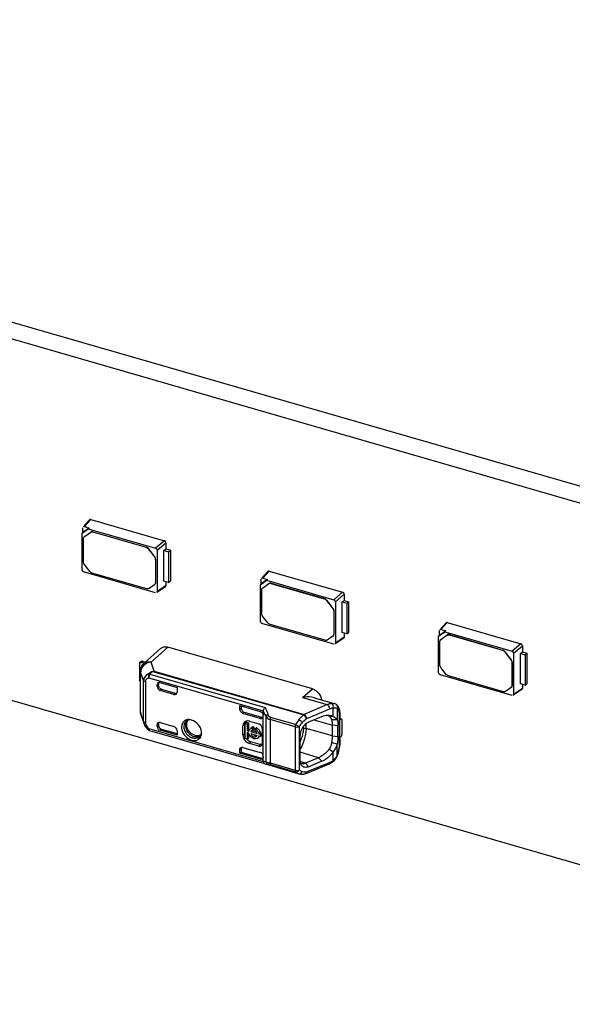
# Model space of a CAD drawing. Header units: millimetres. Extents: x 0 to 210, y 0 to 297.
# Tile 41 of 59: x 125.81 to 130.28, y 221.76 to 229.72. Entities that reach past the tile are written whole.
import ezdxf

# ---------------------------------------------------------------- set-up
doc = ezdxf.new("R2010")
doc.units = ezdxf.units.MM
doc.header["$LTSCALE"] = 19.36
doc.layers.get('0').update_dxf_attribs({"linetype": 'CONTINUOUS'})

msp = doc.modelspace()

# ---------------------------------------------------------------- linework, layer by layer
at = {"color": 7, "linetype": 'Continuous'}
for p, q in [((65.83727, 241.51068), (134.25328, 221.76068)), ((132.68238, 225.26999), (117.74963, 229.5807)), ((132.56453, 225.16792), (117.63177, 229.47864)), ((126.37791, 225.67445), (126.32614, 225.61774)), ((126.33615, 225.61996), (126.38772, 225.67674)), ((126.33615, 225.61996), (126.37443, 225.60879)), ((126.38772, 225.67674), (126.98205, 225.50517)), ((126.31717, 225.56684), (126.32397, 225.57279)), ((126.31723, 225.56677), (126.36706, 225.60222)), ((126.31734, 225.27002), (126.31723, 225.56677)), ((126.32391, 225.57286), (126.3238, 225.61117)), ((126.37443, 225.60879), (126.32391, 225.57286)), ((126.33575, 225.54007), (126.33432, 225.53884)), ((126.33434, 225.53882), (126.33553, 225.53978)), ((126.33553, 225.53978), (126.38711, 225.57669)), ((126.37449, 225.60872), (126.367, 225.60229)), ((126.36706, 225.60222), (126.91121, 225.44502)), ((126.40318, 225.57765), (126.83367, 225.45338)), ((126.40461, 225.57889), (126.8351, 225.45462)), ((126.32829, 225.33336), (126.32829, 225.52438)), ((126.98205, 225.50517), (126.91121, 225.44502)), ((126.92356, 225.4291), (126.99419, 225.48952)), ((126.99419, 225.48952), (126.99419, 225.43979)), ((126.85117, 225.44108), (126.90251, 225.37492)), ((126.90394, 225.37616), (126.8526, 225.44232)), ((126.92356, 225.4291), (126.92356, 225.09502)), ((126.9786, 225.42763), (126.99419, 225.43979)), ((126.9786, 225.42763), (127.0161, 225.4168)), ((126.9786, 225.18019), (126.9786, 225.42763)), ((126.99419, 225.43979), (127.03053, 225.4293)), ((127.0161, 225.4168), (127.03053, 225.4293)), ((127.0161, 225.4168), (127.0161, 225.16937)), ((127.03053, 225.4293), (127.03053, 225.18186)), ((126.37892, 225.25787), (126.33553, 225.31378)), ((126.90976, 225.35533), (126.90976, 225.1667)), ((126.91119, 225.35657), (126.91119, 225.16794)), ((126.91121, 225.08624), (126.32969, 225.25411)), ((126.84044, 225.11739), (126.39641, 225.24557)), ((127.81797, 225.25874), (127.7662, 225.20203)), ((127.77621, 225.20425), (127.82778, 225.26103)), ((127.82778, 225.26103), (128.42211, 225.08946)), ((126.90251, 225.1513), (126.85793, 225.11959)), ((126.90371, 225.15226), (126.90251, 225.1513)), ((126.90515, 225.15348), (126.90372, 225.15225)), ((126.99419, 225.14262), (126.92356, 225.09502)), ((127.0161, 225.16937), (126.9786, 225.18019)), ((126.99419, 225.17569), (126.99419, 225.14262)), ((127.0161, 225.16937), (127.03053, 225.18186)), ((127.75723, 225.15113), (127.76403, 225.15708)), ((127.75729, 225.15106), (127.80712, 225.18651)), ((127.7574, 224.85431), (127.75729, 225.15106)), ((127.76397, 225.15715), (127.76386, 225.19546)), ((127.81449, 225.19308), (127.76397, 225.15715)), ((127.7756, 225.12407), (127.82717, 225.16098)), ((127.77621, 225.20425), (127.81449, 225.19308)), ((127.81455, 225.19301), (127.80706, 225.18658)), ((127.80712, 225.18651), (128.35127, 225.02931)), ((127.84324, 225.16194), (128.27374, 225.03767)), ((127.84467, 225.16318), (128.27516, 225.03891)), ((126.99042, 225.13503), (126.926, 225.09143)), ((127.76835, 224.91765), (127.76835, 225.10867)), ((127.77582, 225.12436), (127.77439, 225.12313)), ((127.7744, 225.12311), (127.7756, 225.12407)), ((128.42211, 225.08946), (128.35127, 225.02931)), ((128.36362, 225.01339), (128.43425, 225.07381)), ((128.43425, 225.07381), (128.43425, 225.02408)), ((128.29123, 225.02537), (128.34258, 224.95921)), ((128.344, 224.96045), (128.29266, 225.02661)), ((128.36362, 225.01339), (128.36362, 224.67931)), ((128.41866, 225.01192), (128.43425, 225.02408)), ((128.41866, 225.01192), (128.45616, 225.00109)), ((128.41866, 224.76448), (128.41866, 225.01192)), ((128.43425, 225.02408), (128.47059, 225.01359)), ((128.45616, 225.00109), (128.47059, 225.01359)), ((128.45616, 225.00109), (128.45616, 224.75366)), ((128.47059, 225.01359), (128.47059, 224.76615)), ((128.34982, 224.93962), (128.34982, 224.75099)), ((128.35125, 224.94086), (128.35125, 224.75223)), ((128.35127, 224.67053), (127.76976, 224.8384)), ((127.81898, 224.84216), (127.7756, 224.89807)), ((128.2805, 224.70168), (127.83648, 224.82986)), ((129.25804, 224.84303), (129.20626, 224.78632)), ((129.21627, 224.78854), (129.26784, 224.84532)), ((129.26784, 224.84532), (129.86217, 224.67375)), ((128.45616, 224.75366), (128.41866, 224.76448)), ((128.43425, 224.75998), (128.43425, 224.72691)), ((128.45616, 224.75366), (128.47059, 224.76615)), ((129.19735, 224.73535), (129.24718, 224.7708)), ((129.20404, 224.74144), (129.20392, 224.77975)), ((129.25456, 224.77737), (129.20404, 224.74144)), ((129.21566, 224.70836), (129.26724, 224.74527)), ((129.21628, 224.78854), (129.25456, 224.77737)), ((129.25461, 224.7773), (129.24713, 224.77087)), ((129.24718, 224.7708), (129.79133, 224.6136)), ((129.2833, 224.74623), (129.7138, 224.62196)), ((129.28473, 224.74747), (129.71523, 224.6232)), ((128.34258, 224.73559), (128.298, 224.70388)), ((128.34377, 224.73655), (128.34258, 224.73559)), ((128.34521, 224.73777), (128.34378, 224.73654)), ((128.43425, 224.72691), (128.36362, 224.67931)), ((128.43048, 224.71932), (128.36606, 224.67572)), ((129.1973, 224.73542), (129.2041, 224.74137)), ((129.19747, 224.4386), (129.19735, 224.73535)), ((129.20841, 224.50194), (129.20841, 224.69296)), ((129.21588, 224.70865), (129.21445, 224.70741)), ((129.21446, 224.7074), (129.21566, 224.70836)), ((129.86217, 224.67375), (129.79133, 224.6136)), ((126.81743, 224.51578), (126.95171, 224.63652)), ((128.17763, 224.30904), (127.00918, 224.64635)), ((129.73129, 224.60966), (129.78264, 224.5435)), ((129.78407, 224.54473), (129.73272, 224.6109)), ((129.80369, 224.59768), (129.87432, 224.6581)), ((129.80369, 224.59768), (129.80369, 224.2636)), ((129.85873, 224.59621), (129.87431, 224.60837)), ((129.85873, 224.59621), (129.89623, 224.58538)), ((129.85873, 224.34877), (129.85873, 224.59621)), ((129.87432, 224.6581), (129.87431, 224.60837)), ((129.87431, 224.60837), (129.91065, 224.59788)), ((129.89623, 224.58538), (129.91065, 224.59788)), ((129.89623, 224.58538), (129.89623, 224.33795)), ((129.91065, 224.59788), (129.91065, 224.35044)), ((126.78032, 224.52168), (126.7946, 224.53405)), ((126.78032, 224.52168), (126.78307, 224.52272)), ((126.78032, 224.52168), (126.78032, 224.37941)), ((126.79887, 224.52251), (126.81779, 224.51705)), ((126.80959, 224.53179), (126.829, 224.52619)), ((129.78989, 224.52391), (129.78989, 224.33528)), ((129.79131, 224.52515), (129.79131, 224.33652)), ((126.78902, 224.12212), (126.78902, 224.45204)), ((129.25904, 224.42645), (129.21566, 224.48236)), ((126.93387, 224.35116), (126.93387, 224.33817)), ((126.9479, 224.35955), (127.08399, 224.32026)), ((129.79133, 224.25482), (129.20982, 224.42269)), ((129.72056, 224.28597), (129.27654, 224.41415)), ((129.89623, 224.33795), (129.85873, 224.34877)), ((129.89623, 224.33795), (129.91065, 224.35044)), ((126.92316, 224.32889), (126.92316, 224.34194)), ((127.05924, 224.26486), (126.9479, 224.29701)), ((126.95861, 224.30629), (127.06963, 224.27424)), ((127.08399, 224.32026), (127.08399, 224.28246)), ((129.78264, 224.31988), (129.73806, 224.28817)), ((129.78383, 224.32084), (129.78264, 224.31988)), ((129.78527, 224.32206), (129.78385, 224.32083)), ((129.87431, 224.3112), (129.80369, 224.2636)), ((129.87054, 224.30361), (129.80612, 224.26)), ((129.87431, 224.34427), (129.87431, 224.3112)), ((128.09989, 224.23957), (128.09844, 224.23926)), ((128.09844, 224.23926), (128.29733, 224.18185)), ((128.19081, 224.23829), (128.35466, 224.19099)), ((127.59123, 224.17383), (127.75619, 224.12621)), ((127.59123, 224.14349), (127.59123, 224.17383)), ((127.60227, 224.15156), (127.59123, 224.14349)), ((127.60227, 224.17064), (127.60227, 224.15156)), ((127.75619, 224.07111), (127.61599, 224.11159)), ((127.62703, 224.12045), (127.76691, 224.08007)), ((127.78094, 223.724), (127.78094, 224.12925)), ((126.79401, 224.09331), (126.81836, 224.02506)), ((126.93387, 224.02888), (126.93387, 224.01589)), ((126.9479, 224.0372), (127.05924, 224.00506)), ((127.17013, 224.05351), (127.17007, 224.05347)), ((127.63485, 224.02992), (127.64556, 224.03919)), ((127.63485, 224.02992), (127.65124, 224.02518)), ((127.63485, 223.90768), (127.63485, 224.02992)), ((127.64556, 224.03919), (127.66195, 224.03446)), ((127.65124, 224.02518), (127.66195, 224.03446)), ((127.66195, 224.03446), (127.66195, 223.98154)), ((127.66959, 224.04864), (127.74382, 224.02722)), ((128.14973, 224.04219), (128.25475, 224.08663)), ((128.33399, 224.061), (128.37775, 224.06134)), ((128.39904, 224.0678), (128.40038, 224.06984)), ((128.40912, 224.06798), (128.39904, 224.05925)), ((128.39904, 223.89459), (128.39904, 224.0678)), ((128.40038, 224.06984), (128.40111, 224.07191)), ((128.40128, 224.0735), (128.40128, 224.10308)), ((128.40912, 224.06798), (128.41626, 224.0618)), ((128.41626, 224.0618), (128.41626, 223.94426)), ((126.82474, 224.01117), (126.83013, 224.00263)), ((126.86271, 223.97355), (127.79164, 223.70539)), ((126.92316, 224.00655), (126.92316, 224.0196)), ((127.08399, 223.93537), (126.9479, 223.97466)), ((126.95861, 223.984), (127.08399, 223.94781)), ((127.08399, 223.97317), (127.08399, 223.93537)), ((127.61683, 223.93688), (127.61683, 224.01111)), ((127.63082, 223.94522), (127.63082, 224.01945)), ((127.65124, 224.02518), (127.65124, 223.97226)), ((127.65124, 223.97226), (127.66195, 223.98154)), ((127.65124, 223.97226), (127.66391, 223.96861)), ((127.66391, 223.95221), (127.65124, 223.95587)), ((127.65124, 223.95587), (127.65124, 223.90295)), ((127.66195, 223.98154), (127.6672, 223.98003)), ((127.66195, 223.95221), (127.66195, 223.91223)), ((127.67927, 223.96417), (127.68999, 223.97345)), ((127.67927, 223.96417), (127.73038, 223.94942)), ((127.68399, 223.9943), (127.68116, 223.99185)), ((127.68999, 223.97345), (127.72188, 223.96424)), ((127.69458, 223.99201), (127.7053, 224.00129)), ((127.69458, 223.99201), (127.69458, 223.97636)), ((127.69458, 223.97636), (127.7053, 223.98564)), ((127.7053, 224.00129), (127.7053, 223.98564)), ((127.71506, 223.9861), (127.72578, 223.99537)), ((127.71506, 223.97045), (127.71506, 223.9861)), ((127.7185, 223.96769), (127.71506, 223.97045)), ((127.74574, 223.94498), (127.75646, 223.95426)), ((127.75646, 223.95426), (127.76928, 223.95056)), ((127.76928, 223.95056), (127.75856, 223.94128)), ((127.76928, 223.95056), (127.76928, 223.93417)), ((127.77184, 223.99111), (127.77184, 223.86739)), ((128.34004, 223.92942), (128.34004, 224.01602)), ((128.38446, 223.92504), (128.38446, 224.01165)), ((127.2734, 223.93426), (127.27335, 223.93421)), ((127.65124, 223.90295), (127.63485, 223.90768)), ((127.65124, 223.90295), (127.66195, 223.91223)), ((127.74382, 223.84747), (127.66959, 223.86889)), ((127.67927, 223.94778), (127.73038, 223.93303)), ((127.75453, 223.86002), (127.6803, 223.88145)), ((127.71554, 223.93104), (127.71172, 223.9325)), ((127.72887, 223.92994), (127.73038, 223.93303)), ((127.74708, 223.92145), (127.74326, 223.91814)), ((127.74574, 223.94498), (127.75856, 223.94128)), ((127.75856, 223.92489), (127.74574, 223.92859)), ((127.75856, 223.94128), (127.75856, 223.92489)), ((127.75856, 223.92489), (127.76928, 223.93417)), ((128.0785, 223.72624), (128.0785, 223.93657)), ((128.37777, 223.8638), (128.334, 223.87396)), ((128.39904, 223.91698), (128.40912, 223.92571)), ((128.40128, 223.8704), (128.40128, 223.89459)), ((128.41626, 223.94426), (128.40912, 223.92571)), ((127.60227, 223.82911), (127.59123, 223.81929)), ((127.59123, 223.78895), (127.59123, 223.81929)), ((127.59123, 223.78895), (127.60227, 223.7982)), ((127.60263, 223.83289), (127.60227, 223.82911)), ((127.60227, 223.82911), (127.60227, 223.7982)), ((127.60227, 223.7982), (127.76687, 223.75068)), ((127.61207, 223.83771), (127.61599, 223.8369)), ((127.61599, 223.8369), (127.75619, 223.79642)), ((127.75847, 223.8592), (127.75453, 223.86002)), ((127.77148, 223.86304), (127.77184, 223.86739)), ((128.31321, 223.82296), (128.34584, 223.80183)), ((127.75616, 223.74134), (127.59123, 223.78895)), ((128.2269, 223.75299), (128.12207, 223.70941)), ((128.25494, 223.72415), (128.14981, 223.68034)), ((128.36784, 223.7461), (128.37332, 223.75505)), ((127.7917, 223.70557), (127.79466, 223.70423)), ((127.79466, 223.70423), (127.80256, 223.70122)), ((127.80256, 223.70122), (127.80577, 223.70022)), ((127.80577, 223.70023), (128.06918, 223.62418)), ((128.12209, 223.70941), (128.14981, 223.68034)), ((128.12223, 223.62381), (128.30831, 223.70016))]:
    msp.add_line(p, q, dxfattribs=at)
at = {"color": 9, "linetype": 'Continuous'}
for p, q in [((126.33553, 225.53978), (126.33696, 225.54102)), ((126.38568, 225.57546), (126.38711, 225.57669)), ((126.40318, 225.57765), (126.40461, 225.57889)), ((126.83367, 225.45338), (126.8351, 225.45462)), ((126.85117, 225.44108), (126.8526, 225.44232)), ((126.90251, 225.37492), (126.90394, 225.37616)), ((126.90976, 225.35533), (126.91119, 225.35657)), ((126.90976, 225.1667), (126.91119, 225.16794)), ((127.82574, 225.15975), (127.82717, 225.16098)), ((127.84324, 225.16194), (127.84467, 225.16318)), ((127.7756, 225.12407), (127.77702, 225.12531)), ((128.27374, 225.03767), (128.27516, 225.03891)), ((128.29123, 225.02537), (128.29266, 225.02661)), ((128.34258, 224.95921), (128.344, 224.96045)), ((128.34982, 224.93962), (128.35125, 224.94086)), ((128.34982, 224.75099), (128.35125, 224.75223)), ((129.26581, 224.74404), (129.26724, 224.74527)), ((129.2833, 224.74623), (129.28473, 224.74747)), ((129.21566, 224.70836), (129.21709, 224.7096)), ((127.00918, 224.64635), (126.8742, 224.52617)), ((129.7138, 224.62196), (129.71523, 224.6232)), ((129.73129, 224.60966), (129.73272, 224.6109)), ((126.80959, 224.53179), (126.79887, 224.52251)), ((126.90026, 224.45164), (126.8742, 224.52617)), ((129.78264, 224.5435), (129.78407, 224.54473)), ((129.78989, 224.52391), (129.79131, 224.52515)), ((126.81433, 224.37572), (126.79032, 224.4446)), ((126.79032, 224.11468), (126.79032, 224.4446)), ((126.86428, 224.42748), (127.79623, 224.15844)), ((126.89714, 224.44828), (128.10813, 224.09869)), ((126.90026, 224.45164), (128.11126, 224.10205)), ((126.81433, 224.04739), (126.81433, 224.37572)), ((126.82819, 224.36582), (126.82819, 224.0375)), ((126.85635, 224.39844), (127.78111, 224.13148)), ((126.93387, 224.35116), (126.92316, 224.34194)), ((126.92316, 224.32889), (126.93387, 224.33817)), ((126.9479, 224.29701), (126.95861, 224.30629)), ((127.05924, 224.26486), (127.06963, 224.27424)), ((128.09844, 224.23926), (128.17763, 224.30904)), ((129.78989, 224.33528), (129.79131, 224.33652)), ((126.81433, 224.04739), (126.79032, 224.11468)), ((127.62703, 224.12045), (127.61599, 224.11159)), ((128.29733, 224.18185), (128.11126, 224.10205)), ((128.31583, 224.14627), (128.12975, 224.06647)), ((128.34594, 224.08546), (128.34595, 224.15388)), ((128.37778, 224.15362), (128.37775, 224.06134)), ((126.81538, 224.04538), (126.81433, 224.04739)), ((126.93387, 224.02888), (126.92316, 224.0196)), ((127.75619, 224.07111), (127.76691, 224.08007)), ((127.80204, 224.08922), (127.80204, 223.71977)), ((128.03943, 224.00241), (127.83655, 224.06097)), ((127.83655, 224.06097), (127.83655, 223.71068)), ((128.0426, 224.0207), (127.83972, 224.07927)), ((128.12639, 223.98986), (128.12639, 224.02815)), ((128.18892, 224.05877), (128.34004, 224.01602)), ((128.39745, 223.86325), (128.39745, 224.09593)), ((126.85634, 223.98863), (127.78111, 223.72167)), ((126.85648, 223.98533), (126.85634, 223.98863)), ((126.93387, 224.01589), (126.92316, 224.00655)), ((126.95861, 223.984), (126.9479, 223.97466)), ((127.63082, 224.01945), (127.61683, 224.01111)), ((128.03943, 224.00241), (128.03943, 223.65212)), ((128.07208, 224.00383), (128.07208, 223.65355)), ((128.10451, 223.99134), (128.09416, 223.99011)), ((128.10459, 223.99338), (128.10459, 224.0058)), ((128.12639, 223.98986), (128.1263, 223.98645)), ((128.34004, 223.92942), (128.12639, 223.98986)), ((128.38446, 224.01165), (128.34004, 224.01602)), ((127.63082, 223.94522), (127.61683, 223.93688)), ((127.66959, 223.86889), (127.6803, 223.88145)), ((128.34004, 223.92942), (128.38446, 223.92504)), ((127.75453, 223.86002), (127.74382, 223.84747)), ((128.2269, 223.75299), (128.0785, 223.79713)), ((128.34594, 223.7333), (128.34596, 223.80172)), ((128.37777, 223.77146), (128.37774, 223.86396)), ((127.75616, 223.74134), (127.76687, 223.75068)), ((127.80204, 223.71977), (127.82975, 223.71259)), ((127.83655, 223.71068), (128.03943, 223.65212)), ((128.12207, 223.70941), (128.07734, 223.7227)), ((128.12975, 223.6393), (128.31583, 223.71564)), ((128.22689, 223.753), (128.25494, 223.72415)), ((127.8141, 223.70167), (127.81783, 223.69959)), ((127.83972, 223.69788), (128.0426, 223.63931))]:
    msp.add_line(p, q, dxfattribs=at)
at = {"color": 7, "linetype": 'Continuous'}
for points in [[(128.36847, 224.18481), (128.36262, 224.18802), (128.35634, 224.19048), (128.35454, 224.19103)], [(127.78094, 224.12925), (127.78094, 224.12964), (127.78096, 224.13003), (127.78098, 224.1304), (127.78101, 224.13077), (127.78106, 224.13113), (127.78111, 224.13148)], [(126.8184, 224.02494), (126.82039, 224.01992), (126.82474, 224.01117)], [(126.83013, 224.00263), (126.8365, 223.99445), (126.84375, 223.9867), (126.8518, 223.97949), (126.85268, 223.97877)], [(127.78111, 223.72167), (127.78106, 223.72205), (127.78101, 223.72244), (127.78098, 223.72283), (127.78096, 223.72322), (127.78094, 223.72361), (127.78094, 223.724)], [(128.345, 223.72161), (128.34799, 223.724), (128.35512, 223.73054)], [(128.35512, 223.73054), (128.36175, 223.73791), (128.36784, 223.7461)], [(128.37332, 223.75505), (128.37813, 223.76472), (128.37939, 223.76761)], [(128.06941, 223.62412), (128.07093, 223.6237), (128.08253, 223.62136), (128.09476, 223.62041), (128.10752, 223.62092), (128.11621, 223.62208)]]:
    msp.add_lwpolyline(points, dxfattribs=at)
for centre, radius, start, end in [((126.88977, 225.16794), 0.02142, 351.555779, 0.008136), ((128.32983, 224.75222), 0.02142, 351.555779, 0.008136), ((126.79014, 224.49227), 0.03148, 73.889915, 80.063406), ((126.78327, 224.4408), 0.09472, 73.868181, 75.80739), ((126.87476, 224.45204), 0.08574, 168.161705, 179.99763), ((129.76989, 224.33651), 0.02142, 351.555779, 0.008136), ((126.87475, 224.12212), 0.08573, 180.003027, 199.622203), ((128.3395, 224.13961), 0.05369, 50.077069, 57.341983), ((128.33742, 224.13718), 0.05688, 42.707543, 50.035519), ((128.29358, 224.10042), 0.10357, 8.337369, 13.291218), ((128.23958, 224.10474), 0.16165, 3.444439, 7.366493), ((128.21459, 224.1032), 0.18669, 359.962732, 3.457575), ((126.93978, 224.02181), 0.01618, 125.423139, 130.861557), ((127.17841, 223.99683), 0.0641, 95.14928, 103.265709), ((127.18666, 224.03328), 0.02613, 120.664993, 129.251432), ((127.18973, 224.00755), 0.05262, 103.106882, 111.634933), ((127.17902, 223.98985), 0.07111, 86.793259, 95.131462), ((127.17869, 223.98292), 0.07805, 82.354771, 86.833636), ((127.17818, 223.97893), 0.08207, 80.562777, 82.377488), ((127.17727, 223.97388), 0.0872, 73.85237, 80.515789), ((127.6534, 224.01369), 0.03693, 108.160416, 115.635921), ((127.65379, 224.01254), 0.03815, 106.146848, 108.185378), ((127.65366, 223.99355), 0.05735, 73.879097, 78.305152), ((128.27322, 224.02112), 0.07811, 66.965024, 74.455836), ((128.27363, 224.02218), 0.07698, 59.052989, 66.93708), ((127.1453, 210.97657), 13.16328, 84.767359, 84.910005), ((128.39365, 224.0735), 0.00762, 347.959803, 359.975196), ((126.87063, 224.001), 0.02857, 231.098719, 253.901794), ((127.19748, 223.95283), 0.08532, 359.747144, 6.565119), ((127.20458, 223.95284), 0.07822, 354.94884, 359.71767), ((127.69364, 223.96102), 0.03091, 130.306922, 137.388717), ((127.69595, 223.95827), 0.01769, 149.239765, 160.505766), ((127.705, 223.96955), 0.0319, 127.224152, 130.319877), ((127.69688, 223.95798), 0.01852, 97.106772, 108.022371), ((127.70357, 223.95451), 0.0465, 56.380397, 61.480331), ((127.68632, 223.93361), 0.07372, 36.640242, 42.26399), ((127.24946, 223.98384), 0.05354, 275.30104, 283.504801), ((127.24335, 223.96706), 0.04448, 310.033675, 312.400655), ((127.21335, 223.95185), 0.06939, 345.065326, 352.74002), ((127.20882, 223.95249), 0.07396, 352.690291, 354.924847), ((127.69467, 223.94362), 0.07902, 206.437516, 217.859607), ((127.69636, 223.94485), 0.08111, 217.815731, 224.602656), ((127.69454, 223.94741), 0.06394, 194.053646, 200.914294), ((127.72168, 223.95239), 0.02221, 253.936897, 263.965235), ((127.72177, 223.95332), 0.02315, 263.988036, 273.549788), ((127.71869, 223.93259), 0.02701, 308.317369, 310.891417), ((127.72924, 223.94205), 0.02725, 310.906272, 318.784096), ((127.72881, 223.94242), 0.02782, 318.793437, 325.82332), ((128.39443, 223.89997), 0.00685, 347.286854, 359.978248), ((128.19387, 223.87045), 0.2074, 357.997047, 359.986229), ((128.14499, 223.86835), 0.25214, 337.40247, 342.823958), ((128.11317, 223.87924), 0.28869, 339.871356, 342.537586), ((128.21325, 223.86437), 0.1842, 356.307629, 359.652277), ((128.16712, 223.87156), 0.23418, 353.415319, 357.953364), ((127.76437, 223.75664), 0.01609, 311.060365, 317.349997), ((128.24636, 223.84738), 0.15979, 297.784392, 302.891953), ((128.24043, 223.85671), 0.17084, 302.863371, 305.294739), ((128.23639, 223.86243), 0.17784, 305.293532, 307.656085), ((128.12342, 223.87543), 0.27775, 337.132578, 339.880062), ((128.09869, 223.74744), 0.04217, 246.563858, 253.370403), ((128.25443, 223.83151), 0.14198, 292.300045, 295.075752), ((128.25141, 223.83798), 0.14911, 295.074741, 297.754633)]:
    msp.add_arc(centre, radius, start, end, dxfattribs=at)
at = {"color": 9, "linetype": 'Continuous'}
for centre, radius, start, end in [((126.85621, 224.44448), 0.06589, 173.50237, 179.896461), ((128.32552, 224.17691), 0.01662, 59.07577, 66.924834), ((126.85477, 224.11474), 0.06445, 180.056542, 193.762326), ((127.39675, 223.90053), 0.44712, 29.782926, 30.766713), ((127.41223, 223.90927), 0.42934, 24.780969, 29.797712), ((128.35501, 224.16422), 0.02452, 52.244104, 56.787777), ((126.85322, 224.11444), 0.06288, 193.833968, 199.639149), ((126.83758, 224.0701), 0.03393, 247.5917, 253.93055), ((127.87003, 223.98906), 0.23486, 342.689295, 352.074523), ((128.07924, 223.99339), 0.02535, 355.378714, 359.99122), ((127.86047, 223.99202), 0.24487, 332.937467, 342.693362), ((127.69666, 223.22556), 0.50489, 73.914996, 74.715779), ((128.27207, 223.82198), 0.11499, 292.368022, 295.14484), ((128.25412, 223.85253), 0.15049, 305.279952, 307.59852), ((128.29071, 223.81108), 0.09544, 315.214711, 320.191641), ((128.28911, 223.81239), 0.09751, 320.198554, 325.131473), ((127.81443, 223.73017), 0.03117, 253.866097, 257.924593), ((127.8221, 223.63751), 0.06289, 73.725624, 79.882811), ((128.11493, 223.72442), 0.08639, 274.187406, 275.851247), ((128.11437, 223.72954), 0.09154, 275.872325, 279.67181), ((128.09999, 223.64466), 0.03024, 342.482044, 349.798455)]:
    msp.add_arc(centre, radius, start, end, dxfattribs=at)
at = {"color": 7, "linetype": 'Continuous'}
for centre, major_axis, ratio, start_param, end_param in [((126.33619, 225.60756), (-0.00937, 0.01084), 0.7477192, -0.8547567, 0.0883516), ((126.91117, 225.43264), (0.00936, -0.01079), 0.7522872, 0.7144696, 2.282189), ((127.77625, 225.19185), (-0.00937, 0.01084), 0.7477192, -0.8547567, 0.0883516), ((126.91117, 225.09864), (-0.00937, 0.01084), 0.7477192, -3.2299538, -2.4286299), ((128.35123, 225.01693), (0.00936, -0.01079), 0.7522872, 0.7144696, 2.282189), ((129.21631, 224.77614), (-0.00937, 0.01084), 0.7477192, -0.8547567, 0.0883516), ((128.35123, 224.68293), (-0.00937, 0.01084), 0.7477192, -3.2299538, -2.4286299), ((129.79129, 224.60122), (0.00936, -0.01079), 0.7522872, 0.7144696, 2.282189), ((126.9479, 224.3348), (-0.0187, 0.0216), 0.7500007, 5.4261241, 6.9969205), ((126.95861, 224.34402), (-0.0187, 0.0216), 0.7500007, 0.5547404, 0.7137351), ((127.05924, 224.28961), (0.01871, -0.0216), 0.7499837, -0.8573411, 0.7134552), ((127.06963, 224.29898), (0.01871, -0.0216), 0.7499837, -0.8573411, -0.3180274), ((129.79129, 224.26722), (-0.00937, 0.01084), 0.7477192, -3.2299538, -2.4286299), ((127.75619, 224.09586), (-0.0187, 0.0216), 0.7500163, -3.9983954, -2.4275991), ((127.76691, 224.10482), (-0.0187, 0.0216), 0.7500163, -3.9983954, -3.4884193), ((128.40485, 224.06097), (0.03555, -0.01624), 0.2087122, 1.5459568, 1.6595662), ((126.9479, 223.9994), (-0.0187, 0.0216), 0.7500007, 0.7137351, 2.2845315), ((126.95861, 224.00875), (-0.0187, 0.0216), 0.7500007, 0.7137351, 2.2845315), ((127.05924, 223.98031), (0.01871, -0.0216), 0.7499837, 0.713455, 2.2842515), ((127.75619, 223.77168), (-0.0187, 0.0216), 0.7500163, -2.427599, -0.8568027)]:
    msp.add_ellipse(centre, major_axis=major_axis, ratio=ratio, start_param=start_param, end_param=end_param, dxfattribs=at)
for points in [[(126.38771, 225.67673), (126.38447, 225.67762), (126.38016, 225.67694), (126.3779, 225.67446)], [(126.32829, 225.52438), (126.32829, 225.5296), (126.33042, 225.53537), (126.33433, 225.53883)], [(126.99419, 225.48952), (126.99408, 225.49612), (126.98836, 225.50324), (126.98204, 225.50517)], [(126.83367, 225.45338), (126.84052, 225.4514), (126.8468, 225.44671), (126.85117, 225.44108)], [(126.8526, 225.44232), (126.84823, 225.44795), (126.84195, 225.45264), (126.8351, 225.45462)], [(126.33553, 225.31378), (126.33126, 225.31928), (126.32829, 225.3264), (126.32829, 225.33336)], [(126.90251, 225.37492), (126.90678, 225.36942), (126.90976, 225.36229), (126.90976, 225.35533)], [(126.91119, 225.35657), (126.91119, 225.36353), (126.90821, 225.37066), (126.90394, 225.37616)], [(126.32969, 225.25411), (126.32324, 225.25597), (126.31734, 225.26331), (126.31734, 225.27002)], [(126.39641, 225.24557), (126.38957, 225.24755), (126.38329, 225.25223), (126.37892, 225.25787)], [(127.82778, 225.26102), (127.82454, 225.26191), (127.82022, 225.26123), (127.81797, 225.25875)], [(126.90976, 225.1667), (126.90976, 225.16148), (126.90762, 225.15571), (126.90371, 225.15225)], [(126.99042, 225.13502), (126.99277, 225.13661), (126.99414, 225.1398), (126.99419, 225.14262)], [(127.76835, 225.10867), (127.76835, 225.11389), (127.77048, 225.11966), (127.77439, 225.12312)], [(128.43425, 225.07381), (128.43414, 225.08041), (128.42842, 225.08753), (128.42211, 225.08946)], [(128.27374, 225.03767), (128.28058, 225.03569), (128.28686, 225.031), (128.29123, 225.02537)], [(128.29266, 225.02661), (128.28829, 225.03224), (128.28201, 225.03693), (128.27516, 225.03891)], [(127.7756, 224.89807), (127.77133, 224.90357), (127.76835, 224.91069), (127.76835, 224.91765)], [(128.34258, 224.95921), (128.34684, 224.95371), (128.34982, 224.94658), (128.34982, 224.93962)], [(128.35125, 224.94086), (128.35125, 224.94782), (128.34827, 224.95495), (128.344, 224.96045)], [(127.76976, 224.8384), (127.7633, 224.84026), (127.7574, 224.8476), (127.7574, 224.85431)], [(127.83648, 224.82986), (127.82963, 224.83183), (127.82335, 224.83652), (127.81898, 224.84216)], [(129.26784, 224.84531), (129.2646, 224.84619), (129.26028, 224.84552), (129.25803, 224.84304)], [(128.34982, 224.75099), (128.34982, 224.74577), (128.34769, 224.74), (128.34378, 224.73654)], [(128.43049, 224.71931), (128.43283, 224.7209), (128.4342, 224.72409), (128.43425, 224.72691)], [(129.20841, 224.69296), (129.20841, 224.69818), (129.21055, 224.70395), (129.21446, 224.70741)], [(129.87431, 224.6581), (129.8742, 224.6647), (129.86848, 224.67182), (129.86217, 224.67375)], [(129.7138, 224.62196), (129.72065, 224.61998), (129.72692, 224.61529), (129.73129, 224.60966)], [(129.73272, 224.6109), (129.72835, 224.61653), (129.72208, 224.62122), (129.71523, 224.6232)], [(126.78307, 224.52272), (126.78707, 224.52391), (126.79146, 224.52399), (126.79557, 224.52327)], [(126.79085, 224.46964), (126.79449, 224.48701), (126.80423, 224.50392), (126.81743, 224.51578)], [(129.78264, 224.5435), (129.78691, 224.538), (129.78989, 224.53087), (129.78989, 224.52391)], [(129.79131, 224.52515), (129.79131, 224.53211), (129.78833, 224.53923), (129.78407, 224.54473)], [(129.20982, 224.42269), (129.20337, 224.42455), (129.19747, 224.43189), (129.19747, 224.4386)], [(129.21566, 224.48236), (129.21139, 224.48786), (129.20841, 224.49498), (129.20841, 224.50194)], [(129.27654, 224.41415), (129.26969, 224.41612), (129.26341, 224.42081), (129.25904, 224.42645)], [(126.78902, 224.37236), (126.78585, 224.37434), (126.78291, 224.37672), (126.78032, 224.37941)], [(126.92316, 224.32889), (126.92316, 224.31544), (126.93497, 224.30074), (126.9479, 224.29701)], [(126.95861, 224.30629), (126.94569, 224.31002), (126.93387, 224.32472), (126.93387, 224.33817)], [(129.78989, 224.33528), (129.78989, 224.33006), (129.78775, 224.32429), (129.78384, 224.32083)], [(129.87055, 224.3036), (129.87289, 224.30518), (129.87427, 224.30838), (129.87431, 224.3112)], [(127.61599, 224.11159), (127.60306, 224.11532), (127.59123, 224.13003), (127.59123, 224.14349)], [(127.60228, 224.15156), (127.60269, 224.13831), (127.61429, 224.12412), (127.62703, 224.12045)], [(127.75619, 224.12621), (127.76166, 224.12463), (127.76674, 224.12134), (127.77074, 224.11729)], [(127.77074, 224.11729), (127.77482, 224.11314), (127.77807, 224.1079), (127.77972, 224.10232)], [(128.38844, 224.16291), (128.38588, 224.16752), (128.3828, 224.17189), (128.37922, 224.17576)], [(128.39745, 224.09593), (128.39742, 224.10245), (128.39701, 224.10899), (128.39605, 224.11543)], [(126.9292, 224.03405), (126.92525, 224.03064), (126.92316, 224.02482), (126.92316, 224.0196)], [(126.93387, 224.02888), (126.93387, 224.0318), (126.93441, 224.0348), (126.9356, 224.03747)], [(127.17033, 224.05645), (127.16563, 224.05459), (127.16116, 224.05196), (127.15728, 224.04873)], [(127.16635, 224.04331), (127.16834, 224.04807), (127.17112, 224.05258), (127.17454, 224.05643)], [(127.62086, 224.03018), (127.61809, 224.0243), (127.61683, 224.01761), (127.61683, 224.01111)], [(127.63742, 224.04699), (127.63033, 224.04358), (127.62422, 224.03729), (127.62086, 224.03018)], [(127.63082, 224.01945), (127.63082, 224.02738), (127.63294, 224.03578), (127.63746, 224.0423)], [(127.63746, 224.0423), (127.63934, 224.04501), (127.64166, 224.04746), (127.64427, 224.04948)], [(127.66529, 224.04971), (127.65807, 224.0512), (127.65026, 224.05123), (127.64318, 224.04918)], [(127.77972, 224.10232), (127.78049, 224.09974), (127.78094, 224.09702), (127.78094, 224.09433)], [(128.10813, 224.09869), (128.10902, 224.09983), (128.10989, 224.10115), (128.11121, 224.10173)], [(128.30911, 224.09692), (128.32193, 224.09591), (128.33508, 224.09234), (128.34594, 224.08546)], [(128.33404, 224.06098), (128.33048, 224.07183), (128.32289, 224.08212), (128.31322, 224.0882)], [(127.2829, 223.95267), (127.28169, 223.94557), (127.27919, 223.93852), (127.27536, 223.93241)], [(127.66391, 223.96861), (127.66495, 223.97352), (127.6675, 223.97825), (127.67089, 223.98195)], [(127.66768, 223.94031), (127.66598, 223.94411), (127.66468, 223.94812), (127.66391, 223.95221)], [(127.67365, 223.9846), (127.67929, 223.98939), (127.68719, 223.99227), (127.69458, 223.99201)], [(127.68462, 223.97192), (127.6831, 223.97061), (127.68177, 223.96904), (127.68075, 223.96731)], [(127.69115, 223.97559), (127.68877, 223.97482), (127.68651, 223.97355), (127.68462, 223.97192)], [(127.7053, 224.00129), (127.69844, 224.00153), (127.69117, 223.99911), (127.6857, 223.99495)], [(127.73038, 223.94942), (127.72833, 223.95639), (127.72389, 223.96283), (127.7185, 223.96769)], [(127.74087, 223.98319), (127.73743, 223.98696), (127.73357, 223.99042), (127.72932, 223.99324)], [(127.77184, 223.99111), (127.77184, 224.00634), (127.75845, 224.02299), (127.74382, 224.02722)], [(127.75646, 223.95426), (127.75485, 223.96271), (127.7506, 223.97071), (127.74546, 223.9776)], [(127.19313, 223.91998), (127.1989, 223.91682), (127.20503, 223.91422), (127.21135, 223.91239)], [(127.2544, 223.93053), (127.24629, 223.92977), (127.23792, 223.9308), (127.23009, 223.93306)], [(127.277, 223.93827), (127.27245, 223.93525), (127.26727, 223.93306), (127.26196, 223.93178)], [(127.27536, 223.93241), (127.27268, 223.92814), (127.2693, 223.92423), (127.26542, 223.921)], [(127.61683, 223.93688), (127.61683, 223.92711), (127.61957, 223.91719), (127.62391, 223.90843)], [(127.63251, 223.93189), (127.63143, 223.93623), (127.63082, 223.94074), (127.63082, 223.94522)], [(127.63862, 223.88788), (127.64712, 223.87926), (127.65795, 223.87225), (127.66959, 223.86889)], [(127.66133, 223.8907), (127.65594, 223.8945), (127.65103, 223.89908), (127.64682, 223.90416)], [(127.6803, 223.88145), (127.67354, 223.8834), (127.66709, 223.88665), (127.66133, 223.8907)], [(127.67421, 223.92907), (127.67165, 223.93257), (127.66944, 223.93635), (127.66768, 223.94031)], [(127.68809, 223.9152), (127.6828, 223.91904), (127.67807, 223.92379), (127.67421, 223.92907)], [(127.67927, 223.94778), (127.6827, 223.93611), (127.69315, 223.92513), (127.70482, 223.92176)], [(127.70482, 223.90687), (127.69884, 223.9086), (127.69313, 223.91154), (127.68809, 223.9152)], [(127.71172, 223.9325), (127.70889, 223.93384), (127.70625, 223.9356), (127.70384, 223.93758)], [(127.72977, 223.93159), (127.72767, 223.93082), (127.72544, 223.93035), (127.72321, 223.93021)], [(127.72483, 223.92551), (127.7264, 223.92675), (127.7278, 223.92825), (127.72887, 223.92994)], [(127.74574, 223.92859), (127.74443, 223.92243), (127.74113, 223.9163), (127.73637, 223.91217)], [(128.33399, 223.87396), (128.33005, 223.85603), (128.32316, 223.83839), (128.31324, 223.82293)], [(128.38371, 223.90547), (128.38268, 223.89153), (128.38057, 223.87765), (128.37774, 223.86396)], [(128.38446, 223.92504), (128.38446, 223.91851), (128.38419, 223.91198), (128.38371, 223.90547)], [(128.40111, 223.89847), (128.40079, 223.89704), (128.4, 223.8957), (128.39904, 223.89459)], [(128.39911, 223.9053), (128.40035, 223.90383), (128.40128, 223.90189), (128.40128, 223.89997)], [(127.59123, 223.81929), (127.59123, 223.82453), (127.59334, 223.83036), (127.59731, 223.83378)], [(127.59731, 223.83378), (127.60117, 223.8371), (127.60702, 223.83836), (127.61207, 223.83771)], [(127.77117, 223.86164), (127.76751, 223.85937), (127.76275, 223.85865), (127.75847, 223.8592)], [(127.76824, 223.8547), (127.7699, 223.85717), (127.77098, 223.8601), (127.77148, 223.86304)], [(128.37774, 223.86396), (128.37163, 223.84148), (128.36127, 223.81927), (128.34596, 223.80172)], [(128.38855, 223.79261), (128.39389, 223.80955), (128.39774, 223.82706), (128.39976, 223.84471)], [(127.76687, 223.75068), (127.77082, 223.74953), (127.77525, 223.74927), (127.77921, 223.75039)], [(127.78094, 223.75893), (127.78094, 223.75426), (127.77937, 223.74917), (127.7762, 223.74574)], [(128.08663, 223.70704), (128.09138, 223.70561), (128.09641, 223.70497), (128.10137, 223.70503)], [(128.10137, 223.70503), (128.10842, 223.7051), (128.11561, 223.70658), (128.12207, 223.70941)], [(128.12223, 223.6238), (128.12035, 223.62299), (128.11828, 223.62225), (128.11624, 223.62242)]]:
    msp.add_open_spline(points, degree=3, dxfattribs=at)
for points, knots in [([(126.38568, 225.57546), (126.38923, 225.57798), (126.39575, 225.5792), (126.40161, 225.57811), (126.40318, 225.57765)], [0, 0, 0, 0, 0.727298, 1, 1, 1, 1]), ([(126.40461, 225.57889), (126.40304, 225.57934), (126.39718, 225.58043), (126.39066, 225.57922), (126.38711, 225.57669)], [0, 0, 0, 0, 0.272702, 1, 1, 1, 1]), ([(127.82574, 225.15975), (127.82929, 225.16227), (127.83581, 225.16349), (127.84167, 225.1624), (127.84324, 225.16194)], [0, 0, 0, 0, 0.727298, 1, 1, 1, 1]), ([(127.84467, 225.16318), (127.8431, 225.16363), (127.83724, 225.16472), (127.83072, 225.16351), (127.82717, 225.16098)], [0, 0, 0, 0, 0.272702, 1, 1, 1, 1]), ([(126.85793, 225.11959), (126.85439, 225.11707), (126.84787, 225.11585), (126.842, 225.11694), (126.84044, 225.11739)], [0, 0, 0, 0, 0.727298, 1, 1, 1, 1]), ([(129.26581, 224.74404), (129.26935, 224.74656), (129.27587, 224.74778), (129.28174, 224.74669), (129.2833, 224.74623)], [0, 0, 0, 0, 0.727298, 1, 1, 1, 1]), ([(129.28473, 224.74747), (129.28317, 224.74792), (129.2773, 224.74901), (129.27078, 224.7478), (129.26724, 224.74527)], [0, 0, 0, 0, 0.272702, 1, 1, 1, 1]), ([(128.298, 224.70388), (128.29445, 224.70135), (128.28793, 224.70014), (128.28207, 224.70123), (128.2805, 224.70168)], [0, 0, 0, 0, 0.727298, 1, 1, 1, 1]), ([(126.95171, 224.63652), (126.95878, 224.64287), (126.97825, 224.65167), (126.99903, 224.64937), (127.00918, 224.64635)], [0, 0, 0, 0, 0.4730278, 1, 1, 1, 1]), ([(126.7946, 224.53405), (126.79528, 224.53416), (126.7993, 224.53432), (126.80327, 224.53344), (126.8065, 224.53263)], [0, 0, 0, 0, 0.1697647, 1, 1, 1, 1]), ([(126.89714, 224.44828), (126.89352, 224.44835), (126.8862, 224.44842), (126.87409, 224.4411), (126.86794, 224.43295), (126.86428, 224.42748)], [0, 0, 0, 0, 0.2647794, 0.5182695, 1, 1, 1, 1]), ([(128.17763, 224.30904), (128.19688, 224.30349), (128.23152, 224.27905), (128.2496, 224.24059), (128.2515, 224.22078)], [0, 0, 0, 0, 0.5017259, 1, 1, 1, 1]), ([(129.73806, 224.28817), (129.73451, 224.28564), (129.72799, 224.28443), (129.72213, 224.28552), (129.72056, 224.28597)], [0, 0, 0, 0, 0.727298, 1, 1, 1, 1]), ([(128.19081, 224.23829), (128.18386, 224.2403), (128.15388, 224.24628), (128.12267, 224.24422), (128.09989, 224.23957)], [0, 0, 0, 0, 0.2371069, 1, 1, 1, 1]), ([(128.29826, 224.1823), (128.30107, 224.18364), (128.31186, 224.18833), (128.32343, 224.19136), (128.33203, 224.1922)], [0, 0, 0, 0, 0.2646662, 1, 1, 1, 1]), ([(127.78111, 224.13148), (127.78151, 224.13386), (127.78453, 224.14384), (127.79043, 224.15297), (127.79623, 224.15844)], [0, 0, 0, 0, 0.2318957, 1, 1, 1, 1]), ([(128.39437, 224.12423), (128.39359, 224.12752), (128.39044, 224.13831), (128.38444, 224.14919), (128.37778, 224.15362)], [0, 0, 0, 0, 0.2972889, 1, 1, 1, 1]), ([(128.3999, 224.12547), (128.39945, 224.12889), (128.39731, 224.14179), (128.39314, 224.15448), (128.38844, 224.16291)], [0, 0, 0, 0, 0.2631739, 1, 1, 1, 1]), ([(126.9479, 224.0372), (126.94633, 224.03765), (126.94047, 224.03884), (126.93395, 224.03752), (126.9304, 224.035)], [0, 0, 0, 0, 0.2733776, 1, 1, 1, 1]), ([(127.1637, 224.05922), (127.15603, 224.0574), (127.14123, 224.05063), (127.11974, 224.02425), (127.1181, 223.97496), (127.14765, 223.92401), (127.18252, 223.90056), (127.20152, 223.89508)], [0, 0, 0, 0, 0.1084073, 0.21572, 0.4523772, 0.728091, 1, 1, 1, 1]), ([(127.15728, 224.04873), (127.14896, 224.04181), (127.13665, 224.01993), (127.1398, 223.98156), (127.15916, 223.94538), (127.18087, 223.9267), (127.19313, 223.91998)], [0, 0, 0, 0, 0.2121371, 0.4545036, 0.7257028, 1, 1, 1, 1]), ([(127.17007, 224.05347), (127.16118, 224.04616), (127.14876, 224.02162), (127.15614, 223.98064), (127.18099, 223.94469), (127.20701, 223.92873), (127.22082, 223.92475)], [0, 0, 0, 0, 0.2124353, 0.460204, 0.7346667, 1, 1, 1, 1]), ([(127.23009, 223.93306), (127.20703, 223.93971), (127.16825, 223.97134), (127.15794, 224.02322), (127.16635, 224.04331)], [0, 0, 0, 0, 0.5242783, 1, 1, 1, 1]), ([(127.18983, 224.06024), (127.18816, 224.06016), (127.18246, 224.05963), (127.17682, 224.05783), (127.17333, 224.05575)], [0, 0, 0, 0, 0.2917324, 1, 1, 1, 1]), ([(127.28224, 223.96258), (127.27979, 223.98401), (127.25987, 224.02535), (127.22233, 224.05163), (127.20152, 224.05764)], [0, 0, 0, 0, 0.4989945, 1, 1, 1, 1]), ([(128.14971, 224.04235), (128.14014, 224.03816), (128.1032, 224.01438), (128.07933, 223.96975), (128.07836, 223.93653)], [0, 0, 0, 0, 0.2392174, 1, 1, 1, 1]), ([(128.11125, 224.10205), (128.11391, 224.10046), (128.12406, 224.09112), (128.12967, 224.07702), (128.12975, 224.06647)], [0, 0, 0, 0, 0.2268867, 1, 1, 1, 1]), ([(128.25477, 224.08648), (128.25932, 224.08842), (128.27668, 224.09483), (128.29557, 224.09798), (128.30911, 224.09692)], [0, 0, 0, 0, 0.2670066, 1, 1, 1, 1]), ([(128.34004, 224.01602), (128.34004, 224.02021), (128.33958, 224.03535), (128.33735, 224.05056), (128.33399, 224.061)], [0, 0, 0, 0, 0.2763101, 1, 1, 1, 1]), ([(128.34595, 224.08547), (128.35278, 224.08334), (128.36572, 224.07787), (128.37472, 224.06685), (128.37772, 224.06108)], [0, 0, 0, 0, 0.5238618, 1, 1, 1, 1]), ([(128.37775, 224.06134), (128.3789, 224.05779), (128.38318, 224.04156), (128.38446, 224.02466), (128.38446, 224.01165)], [0, 0, 0, 0, 0.223098, 1, 1, 1, 1]), ([(127.2734, 223.93426), (127.27449, 223.93526), (127.27925, 223.94045), (127.28185, 223.94737), (127.28287, 223.9528)], [0, 0, 0, 0, 0.2111621, 1, 1, 1, 1]), ([(127.71506, 223.9861), (127.72281, 223.9819), (127.7357, 223.96941), (127.74414, 223.95346), (127.74574, 223.94498)], [0, 0, 0, 0, 0.505406, 1, 1, 1, 1]), ([(127.20152, 223.89508), (127.21758, 223.89044), (127.25377, 223.88977), (127.27641, 223.9191), (127.2804, 223.93397)], [0, 0, 0, 0, 0.5204917, 1, 1, 1, 1]), ([(127.26542, 223.921), (127.25857, 223.9153), (127.24025, 223.90756), (127.22086, 223.90965), (127.21135, 223.91239)], [0, 0, 0, 0, 0.4736962, 1, 1, 1, 1]), ([(127.27196, 223.933), (127.26551, 223.92758), (127.24818, 223.92018), (127.22983, 223.92215), (127.22082, 223.92475)], [0, 0, 0, 0, 0.4736521, 1, 1, 1, 1]), ([(127.70482, 223.92176), (127.70665, 223.92124), (127.71353, 223.92017), (127.72088, 223.9224), (127.72483, 223.92551)], [0, 0, 0, 0, 0.2734683, 1, 1, 1, 1]), ([(127.73543, 223.9114), (127.73348, 223.90985), (127.72428, 223.90442), (127.71257, 223.90463), (127.70482, 223.90687)], [0, 0, 0, 0, 0.2362971, 1, 1, 1, 1]), ([(128.334, 223.87396), (128.33498, 223.87873), (128.3383, 223.89704), (128.34004, 223.91567), (128.34004, 223.92942)], [0, 0, 0, 0, 0.2613525, 1, 1, 1, 1]), ([(127.74382, 223.84747), (127.74835, 223.84616), (127.75788, 223.84548), (127.76588, 223.85118), (127.76824, 223.8547)], [0, 0, 0, 0, 0.5267835, 1, 1, 1, 1]), ([(128.31324, 223.82293), (128.30731, 223.81498), (128.28351, 223.78637), (128.25244, 223.76284), (128.2269, 223.753)], [0, 0, 0, 0, 0.2660948, 1, 1, 1, 1]), ([(128.34596, 223.80172), (128.33994, 223.79286), (128.31492, 223.76154), (128.28207, 223.73563), (128.25496, 223.72424)], [0, 0, 0, 0, 0.2669423, 1, 1, 1, 1]), ([(128.38588, 223.79389), (128.38739, 223.79878), (128.39271, 223.81797), (128.39613, 223.83774), (128.39707, 223.85251)], [0, 0, 0, 0, 0.2567444, 1, 1, 1, 1]), ([(127.77494, 223.74451), (127.77139, 223.74142), (127.76423, 223.73957), (127.75788, 223.74084), (127.75616, 223.74133)], [0, 0, 0, 0, 0.7244538, 1, 1, 1, 1]), ([(127.78111, 223.72167), (127.78139, 223.71983), (127.78292, 223.71351), (127.78737, 223.70757), (127.7916, 223.70559)], [0, 0, 0, 0, 0.2846335, 1, 1, 1, 1]), ([(128.08895, 223.6912), (128.08724, 223.69347), (128.08077, 223.70402), (128.07845, 223.71673), (128.07838, 223.7262)], [0, 0, 0, 0, 0.2307779, 1, 1, 1, 1]), ([(128.14979, 223.68023), (128.13897, 223.67605), (128.11637, 223.67108), (128.09508, 223.68302), (128.08895, 223.6912)], [0, 0, 0, 0, 0.5313652, 1, 1, 1, 1]), ([(128.12975, 223.6393), (128.12974, 223.63749), (128.12934, 223.63172), (128.12601, 223.62536), (128.12223, 223.62381)], [0, 0, 0, 0, 0.3075411, 1, 1, 1, 1])]:
    msp.add_open_spline(points, degree=3, knots=knots, dxfattribs=at)
at = {"color": 9, "linetype": 'Continuous'}
for points in [[(126.83713, 224.51488), (126.82591, 224.50899), (126.81559, 224.50076), (126.80762, 224.4909)], [(126.87433, 224.52595), (126.86145, 224.52474), (126.84858, 224.5209), (126.83713, 224.51488)], [(126.78902, 224.45204), (126.78902, 224.44953), (126.78949, 224.44698), (126.79032, 224.4446)], [(126.79794, 224.47588), (126.79422, 224.46842), (126.79169, 224.46022), (126.79075, 224.45194)], [(126.80762, 224.4909), (126.80388, 224.48627), (126.80059, 224.48122), (126.79794, 224.47588)], [(126.85478, 224.42976), (126.85804, 224.42958), (126.86124, 224.42865), (126.86428, 224.42748)], [(126.86428, 224.42748), (126.85925, 224.41879), (126.85634, 224.40847), (126.85635, 224.39844)], [(126.90025, 224.45163), (126.89909, 224.4506), (126.89798, 224.44945), (126.89722, 224.44809)], [(126.78902, 224.12212), (126.78902, 224.1196), (126.78949, 224.11705), (126.79032, 224.11468)], [(126.81433, 224.04739), (126.81436, 224.03983), (126.81582, 224.03218), (126.81836, 224.02506)], [(126.82464, 224.03873), (126.82113, 224.04018), (126.81755, 224.04226), (126.81538, 224.04538)], [(126.82819, 224.0375), (126.82835, 224.03149), (126.82978, 224.02544), (126.83205, 224.01987)], [(127.83972, 224.07927), (127.82898, 224.0821), (127.82135, 224.09386), (127.81783, 224.1044)], [(127.83972, 224.07927), (127.83777, 224.0734), (127.83654, 224.06716), (127.83655, 224.06097)], [(128.06936, 224.06119), (128.05915, 224.04864), (128.05018, 224.03499), (128.0426, 224.0207)], [(128.09564, 224.03645), (128.08674, 224.02642), (128.07877, 224.01545), (128.07208, 224.00383)], [(128.40128, 224.10308), (128.40128, 224.10037), (128.39949, 224.0977), (128.39745, 224.09593)], [(126.83205, 224.01987), (126.83474, 224.01328), (126.83869, 224.00715), (126.84327, 224.00169)], [(126.84327, 224.00169), (126.84723, 223.99697), (126.85171, 223.99269), (126.85634, 223.98863)], [(128.03943, 224.00241), (128.03943, 224.0086), (128.04065, 224.01483), (128.0426, 224.0207)], [(128.1263, 223.98645), (128.11927, 223.98889), (128.1119, 223.99048), (128.10451, 223.99134)], [(128.10459, 223.99338), (128.11194, 223.99297), (128.11931, 223.99186), (128.12639, 223.98986)], [(128.39745, 223.86325), (128.39949, 223.86502), (128.40128, 223.8677), (128.40128, 223.8704)], [(127.79558, 223.71995), (127.79055, 223.72053), (127.78561, 223.72205), (127.78094, 223.724)], [(127.80204, 223.71977), (127.79989, 223.71962), (127.79772, 223.7197), (127.79558, 223.71995)], [(127.80203, 223.71977), (127.80355, 223.71268), (127.80807, 223.7057), (127.8141, 223.70167)], [(128.32093, 223.71789), (128.32796, 223.72119), (128.33469, 223.72519), (128.34104, 223.72968)], [(128.35845, 223.74384), (128.35461, 223.73997), (128.35041, 223.73642), (128.34594, 223.7333)], [(128.37779, 223.77152), (128.37528, 223.76636), (128.3724, 223.76135), (128.36912, 223.75665)], [(128.37939, 223.76761), (128.37994, 223.7689), (128.37872, 223.77045), (128.37777, 223.77146)], [(127.80791, 223.69969), (127.81114, 223.699), (127.8146, 223.69888), (127.81783, 223.69959)], [(128.0426, 223.63931), (128.05003, 223.63233), (128.05939, 223.62701), (128.06918, 223.62418)], [(128.07208, 223.65355), (128.07874, 223.64757), (128.08706, 223.64318), (128.09566, 223.6407)], [(128.09566, 223.6407), (128.10389, 223.63835), (128.11269, 223.63764), (128.12124, 223.63826)]]:
    msp.add_open_spline(points, degree=3, dxfattribs=at)
for points, knots in [([(126.81743, 224.51578), (126.8244, 224.52205), (126.84357, 224.5308), (126.86405, 224.52884), (126.8742, 224.52617)], [0, 0, 0, 0, 0.4719035, 1, 1, 1, 1]), ([(126.85478, 224.42976), (126.84364, 224.42562), (126.82241, 224.41202), (126.81438, 224.3875), (126.81433, 224.37572)], [0, 0, 0, 0, 0.5022002, 1, 1, 1, 1]), ([(126.85478, 224.42976), (126.85382, 224.42755), (126.85106, 224.4172), (126.85297, 224.40592), (126.85635, 224.39844)], [0, 0, 0, 0, 0.2269741, 1, 1, 1, 1]), ([(126.85478, 224.42976), (126.86046, 224.43625), (126.87315, 224.44886), (126.89154, 224.45258), (126.90025, 224.45163)], [0, 0, 0, 0, 0.4957789, 1, 1, 1, 1]), ([(126.82819, 224.36582), (126.82655, 224.3663), (126.82126, 224.36827), (126.81568, 224.3719), (126.81433, 224.37572)], [0, 0, 0, 0, 0.2964529, 1, 1, 1, 1]), ([(126.85635, 224.39844), (126.84913, 224.39633), (126.83408, 224.38977), (126.82843, 224.37359), (126.82819, 224.36582)], [0, 0, 0, 0, 0.4916907, 1, 1, 1, 1]), ([(128.33203, 224.1922), (128.33416, 224.19241), (128.34166, 224.19294), (128.34935, 224.19251), (128.35454, 224.19103)], [0, 0, 0, 0, 0.2833957, 1, 1, 1, 1]), ([(128.34593, 224.15388), (128.3468, 224.15743), (128.34814, 224.17067), (128.34247, 224.18615), (128.33406, 224.19117)], [0, 0, 0, 0, 0.2718124, 1, 1, 1, 1]), ([(127.79623, 224.15844), (127.79823, 224.15432), (127.80636, 224.13669), (127.81308, 224.11844), (127.81783, 224.1044)], [0, 0, 0, 0, 0.2361542, 1, 1, 1, 1]), ([(128.29733, 224.18185), (128.29998, 224.18026), (128.31013, 224.17092), (128.31575, 224.15682), (128.31583, 224.14627)], [0, 0, 0, 0, 0.2268793, 1, 1, 1, 1]), ([(128.34595, 224.15388), (128.33831, 224.15335), (128.32802, 224.15108), (128.31834, 224.14734), (128.31583, 224.14627)], [0, 0, 0, 0, 0.7373504, 1, 1, 1, 1]), ([(128.34594, 224.15388), (128.34915, 224.15434), (128.35966, 224.15554), (128.37074, 224.15591), (128.37778, 224.15362)], [0, 0, 0, 0, 0.3045237, 1, 1, 1, 1]), ([(128.37002, 224.18361), (128.37424, 224.18034), (128.38061, 224.17038), (128.37964, 224.15882), (128.37781, 224.1536)], [0, 0, 0, 0, 0.4909671, 1, 1, 1, 1]), ([(127.80204, 224.08922), (127.80254, 224.09054), (127.80637, 224.09694), (127.81264, 224.10145), (127.81783, 224.1044)], [0, 0, 0, 0, 0.1907824, 1, 1, 1, 1]), ([(127.80204, 224.08922), (127.80742, 224.07943), (127.81869, 224.06774), (127.83277, 224.06206), (127.83655, 224.06097)], [0, 0, 0, 0, 0.7399187, 1, 1, 1, 1]), ([(128.10813, 224.09869), (128.10465, 224.09612), (128.09055, 224.0849), (128.07798, 224.0718), (128.06936, 224.06119)], [0, 0, 0, 0, 0.2406676, 1, 1, 1, 1]), ([(128.06936, 224.06119), (128.07715, 224.05587), (128.08631, 224.04781), (128.09411, 224.03859), (128.09564, 224.03645)], [0, 0, 0, 0, 0.7819121, 1, 1, 1, 1]), ([(128.12975, 224.06647), (128.1267, 224.06443), (128.11438, 224.05556), (128.10328, 224.04504), (128.09564, 224.03645)], [0, 0, 0, 0, 0.2419944, 1, 1, 1, 1]), ([(128.12975, 224.06647), (128.1291, 224.06951), (128.12468, 224.08184), (128.11639, 224.09312), (128.10813, 224.09869)], [0, 0, 0, 0, 0.2379569, 1, 1, 1, 1]), ([(126.85634, 223.98863), (126.85504, 223.98649), (126.85365, 223.98396), (126.85185, 223.97944), (126.85268, 223.97877)], [0, 0, 0, 0, 0.7016414, 1, 1, 1, 1]), ([(126.86271, 223.97355), (126.86185, 223.9738), (126.85777, 223.97633), (126.8568, 223.98162), (126.85648, 223.98533)], [0, 0, 0, 0, 0.1930129, 1, 1, 1, 1]), ([(128.03943, 224.0024), (128.04751, 224.00007), (128.05909, 223.99977), (128.06969, 224.00283), (128.07208, 224.00383)], [0, 0, 0, 0, 0.7646633, 1, 1, 1, 1]), ([(128.0426, 224.0207), (128.04515, 224.0192), (128.05493, 224.01351), (128.06475, 224.00788), (128.07208, 224.00383)], [0, 0, 0, 0, 0.2608602, 1, 1, 1, 1]), ([(128.1263, 223.98645), (128.12471, 223.95741), (128.11387, 223.90125), (128.09301, 223.84767), (128.07851, 223.82408)], [0, 0, 0, 0, 0.5122608, 1, 1, 1, 1]), ([(128.10451, 223.99133), (128.10463, 223.98856), (128.1048, 223.97698), (128.10386, 223.96539), (128.10265, 223.95668)], [0, 0, 0, 0, 0.2397491, 1, 1, 1, 1]), ([(127.83972, 223.69788), (127.83918, 223.69857), (127.83703, 223.70251), (127.83655, 223.70711), (127.83655, 223.71068)], [0, 0, 0, 0, 0.196297, 1, 1, 1, 1]), ([(128.31583, 223.71565), (128.31582, 223.71383), (128.31542, 223.70806), (128.31209, 223.70171), (128.30831, 223.70016)], [0, 0, 0, 0, 0.3074581, 1, 1, 1, 1]), ([(128.345, 223.72161), (128.3456, 223.72207), (128.34804, 223.72554), (128.34691, 223.73014), (128.34595, 223.73331)], [0, 0, 0, 0, 0.1846695, 1, 1, 1, 1]), ([(127.83315, 223.69942), (127.83143, 223.69973), (127.82636, 223.70041), (127.82114, 223.70029), (127.81783, 223.69959)], [0, 0, 0, 0, 0.3401972, 1, 1, 1, 1]), ([(128.03943, 223.65212), (128.04751, 223.64978), (128.05909, 223.64949), (128.06969, 223.65254), (128.07208, 223.65355)], [0, 0, 0, 0, 0.7646561, 1, 1, 1, 1]), ([(128.0426, 223.63931), (128.04205, 223.64002), (128.03986, 223.64393), (128.03943, 223.64856), (128.03943, 223.65212)], [0, 0, 0, 0, 0.2004827, 1, 1, 1, 1]), ([(128.0426, 223.63931), (128.04507, 223.63882), (128.05653, 223.63896), (128.06699, 223.64646), (128.07208, 223.65355)], [0, 0, 0, 0, 0.224039, 1, 1, 1, 1]), ([(128.06937, 223.62413), (128.07415, 223.62275), (128.08637, 223.62564), (128.09319, 223.63517), (128.09566, 223.6407)], [0, 0, 0, 0, 0.4511317, 1, 1, 1, 1]), ([(128.1162, 223.62216), (128.12064, 223.62288), (128.12601, 223.62806), (128.12828, 223.63385), (128.12882, 223.63555)], [0, 0, 0, 0, 0.7153163, 1, 1, 1, 1])]:
    msp.add_open_spline(points, degree=3, knots=knots, dxfattribs=at)

doc.saveas('drawing.dxf')
